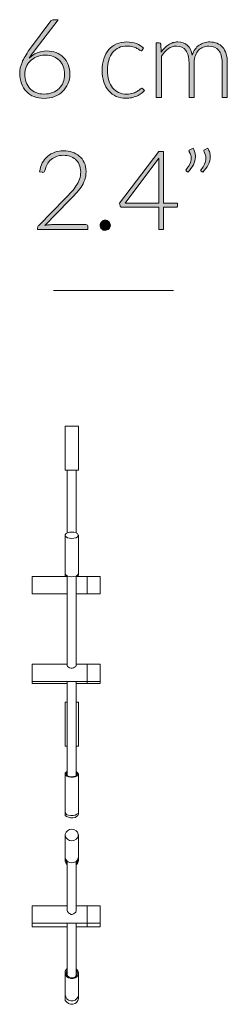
# Model space of a CAD drawing. Header units: inches. Extents: x 16 to 182, y -254 to -14.
# Tile 6 of 13: x 173.62 to 181.58, y -213.16 to -175.38. Entities that reach past the tile are written whole.
import ezdxf

# ---------------------------------------------------------------- set-up
doc = ezdxf.new("R2010")
doc.units = ezdxf.units.IN
doc.header["$MEASUREMENT"] = 0
doc.layers.add('Capa 1', color=7, linetype='Continuous')

# ---------------------------------------------------------------- blocks, each defined once
blk = doc.blocks.new('block 6')
at = {"layer": 'Capa 1'}
h = blk.add_hatch(color=250, dxfattribs=at)
h.dxf.hatch_style = 2
edge = h.paths.add_edge_path()
edge.add_spline(control_points=[(174.658, -176.583), (174.786, -176.583), (174.904, -176.604), (175.012, -176.647), (175.12, -176.689), (175.214, -176.748), (175.292, -176.825), (175.37, -176.902), (175.431, -176.995), (175.476, -177.103), (175.52, -177.213), (175.542, -177.335), (175.542, -177.47), (175.542, -177.605), (175.518, -177.729), (175.469, -177.843), (175.42, -177.957), (175.353, -178.056), (175.266, -178.139), (175.18, -178.222), (175.076, -178.286), (174.955, -178.333), (174.834, -178.379), (174.701, -178.403), (174.556, -178.403), (174.417, -178.403), (174.289, -178.38), (174.174, -178.335), (174.059, -178.29), (173.96, -178.225), (173.878, -178.141), (173.795, -178.056), (173.732, -177.953), (173.687, -177.832), (173.642, -177.71), (173.619, -177.572), (173.619, -177.419), (173.619, -177.302), (173.649, -177.17), (173.708, -177.023), (173.767, -176.876), (173.864, -176.711), (173.999, -176.528), (173.999, -176.528), (174.814, -175.431), (174.814, -175.431), (174.838, -175.398), (174.873, -175.382), (174.921, -175.382), (174.921, -175.382), (175.099, -175.382), (175.099, -175.382), (175.099, -175.382), (174.208, -176.545), (174.208, -176.545), (174.164, -176.603), (174.124, -176.657), (174.088, -176.708), (174.051, -176.758), (174.018, -176.808), (173.988, -176.857), (174.071, -176.772), (174.17, -176.704), (174.284, -176.656), (174.398, -176.607), (174.522, -176.583), (174.658, -176.583)], knot_values=[0, 0, 0, 0, 1, 1, 1, 2, 2, 2, 3, 3, 3, 4, 4, 4, 5, 5, 5, 6, 6, 6, 7, 7, 7, 8, 8, 8, 9, 9, 9, 10, 10, 10, 11, 11, 11, 12, 12, 12, 13, 13, 13, 14, 14, 14, 15, 15, 15, 16, 16, 16, 17, 17, 17, 18, 18, 18, 19, 19, 19, 20, 20, 20, 21, 21, 21, 22, 22, 22, 22], degree=3, periodic=1)
edge = h.paths.add_edge_path()
edge.add_spline(control_points=[(173.815, -177.468), (173.815, -177.579), (173.833, -177.681), (173.867, -177.776), (173.902, -177.87), (173.95, -177.951), (174.014, -178.019), (174.077, -178.088), (174.154, -178.141), (174.246, -178.179), (174.337, -178.217), (174.44, -178.236), (174.554, -178.236), (174.675, -178.236), (174.784, -178.217), (174.881, -178.179), (174.978, -178.141), (175.061, -178.088), (175.129, -178.022), (175.198, -177.955), (175.25, -177.875), (175.286, -177.783), (175.323, -177.691), (175.342, -177.591), (175.342, -177.482), (175.342, -177.368), (175.323, -177.265), (175.287, -177.173), (175.252, -177.081), (175.201, -177.003), (175.136, -176.939), (175.07, -176.875), (174.993, -176.825), (174.902, -176.791), (174.812, -176.756), (174.713, -176.739), (174.603, -176.739), (174.479, -176.739), (174.368, -176.761), (174.27, -176.804), (174.172, -176.847), (174.09, -176.902), (174.022, -176.97), (173.955, -177.039), (173.903, -177.116), (173.868, -177.204), (173.833, -177.291), (173.815, -177.379), (173.815, -177.468)], knot_values=[0, 0, 0, 0, 1, 1, 1, 2, 2, 2, 3, 3, 3, 4, 4, 4, 5, 5, 5, 6, 6, 6, 7, 7, 7, 8, 8, 8, 9, 9, 9, 10, 10, 10, 11, 11, 11, 12, 12, 12, 13, 13, 13, 14, 14, 14, 15, 15, 15, 16, 16, 16, 16], degree=3, periodic=1)
h = blk.add_hatch(color=250, dxfattribs=at)
h.dxf.hatch_style = 2
edge = h.paths.add_edge_path()
edge.add_spline(control_points=[(178.32, -176.549), (178.313, -176.556), (178.306, -176.563), (178.3, -176.567), (178.293, -176.572), (178.284, -176.575), (178.273, -176.575), (178.259, -176.575), (178.24, -176.565), (178.215, -176.546), (178.191, -176.527), (178.158, -176.506), (178.117, -176.484), (178.076, -176.462), (178.025, -176.441), (177.964, -176.422), (177.903, -176.403), (177.829, -176.393), (177.741, -176.393), (177.62, -176.393), (177.513, -176.415), (177.419, -176.457), (177.326, -176.501), (177.247, -176.562), (177.183, -176.642), (177.119, -176.722), (177.07, -176.82), (177.036, -176.934), (177.002, -177.048), (176.986, -177.175), (176.986, -177.318), (176.986, -177.465), (177.003, -177.596), (177.038, -177.71), (177.072, -177.824), (177.121, -177.92), (177.184, -177.998), (177.247, -178.076), (177.324, -178.136), (177.414, -178.177), (177.504, -178.218), (177.604, -178.238), (177.714, -178.238), (177.815, -178.238), (177.9, -178.226), (177.968, -178.202), (178.036, -178.178), (178.093, -178.152), (178.137, -178.124), (178.181, -178.096), (178.217, -178.07), (178.243, -178.046), (178.269, -178.022), (178.29, -178.01), (178.305, -178.01), (178.323, -178.01), (178.337, -178.017), (178.347, -178.031), (178.347, -178.031), (178.402, -178.099), (178.402, -178.099), (178.369, -178.141), (178.329, -178.18), (178.28, -178.217), (178.23, -178.253), (178.175, -178.285), (178.113, -178.312), (178.051, -178.338), (177.984, -178.359), (177.911, -178.374), (177.839, -178.389), (177.763, -178.396), (177.684, -178.396), (177.551, -178.396), (177.429, -178.372), (177.318, -178.323), (177.208, -178.275), (177.113, -178.204), (177.033, -178.112), (176.954, -178.02), (176.892, -177.907), (176.847, -177.773), (176.803, -177.64), (176.781, -177.488), (176.781, -177.318), (176.781, -177.157), (176.802, -177.011), (176.844, -176.879), (176.886, -176.746), (176.948, -176.632), (177.029, -176.537), (177.11, -176.441), (177.209, -176.367), (177.327, -176.314), (177.444, -176.261), (177.579, -176.235), (177.731, -176.235), (177.867, -176.235), (177.989, -176.257), (178.095, -176.3), (178.201, -176.344), (178.294, -176.403), (178.373, -176.478), (178.373, -176.478), (178.32, -176.549), (178.32, -176.549)], knot_values=[0, 0, 0, 0, 1, 1, 1, 2, 2, 2, 3, 3, 3, 4, 4, 4, 5, 5, 5, 6, 6, 6, 7, 7, 7, 8, 8, 8, 9, 9, 9, 10, 10, 10, 11, 11, 11, 12, 12, 12, 13, 13, 13, 14, 14, 14, 15, 15, 15, 16, 16, 16, 17, 17, 17, 18, 18, 18, 19, 19, 19, 20, 20, 20, 21, 21, 21, 22, 22, 22, 23, 23, 23, 24, 24, 24, 25, 25, 25, 26, 26, 26, 27, 27, 27, 28, 28, 28, 29, 29, 29, 30, 30, 30, 31, 31, 31, 32, 32, 32, 33, 33, 33, 34, 34, 34, 35, 35, 35, 35], degree=3, periodic=1)
h = blk.add_hatch(color=250, dxfattribs=at)
h.dxf.hatch_style = 2
edge = h.paths.add_edge_path()
edge.add_spline(control_points=[(178.858, -178.369), (178.858, -178.369), (178.858, -176.269), (178.858, -176.269), (178.858, -176.269), (178.968, -176.269), (178.968, -176.269), (179.004, -176.269), (179.025, -176.286), (179.031, -176.321), (179.031, -176.321), (179.05, -176.625), (179.05, -176.625), (179.091, -176.568), (179.134, -176.515), (179.181, -176.467), (179.227, -176.419), (179.277, -176.378), (179.33, -176.343), (179.382, -176.309), (179.438, -176.282), (179.498, -176.263), (179.558, -176.245), (179.621, -176.235), (179.687, -176.235), (179.841, -176.235), (179.963, -176.28), (180.054, -176.369), (180.146, -176.458), (180.208, -176.583), (180.24, -176.741), (180.266, -176.654), (180.301, -176.579), (180.347, -176.516), (180.392, -176.452), (180.445, -176.4), (180.504, -176.358), (180.563, -176.317), (180.627, -176.286), (180.697, -176.266), (180.766, -176.245), (180.838, -176.235), (180.911, -176.235), (181.014, -176.235), (181.108, -176.252), (181.191, -176.287), (181.274, -176.321), (181.344, -176.372), (181.403, -176.44), (181.461, -176.507), (181.506, -176.59), (181.536, -176.689), (181.567, -176.787), (181.583, -176.9), (181.583, -177.026), (181.583, -177.026), (181.583, -178.369), (181.583, -178.369), (181.583, -178.369), (181.382, -178.369), (181.382, -178.369), (181.382, -178.369), (181.382, -177.026), (181.382, -177.026), (181.382, -176.821), (181.338, -176.664), (181.249, -176.557), (181.161, -176.449), (181.034, -176.395), (180.869, -176.395), (180.796, -176.395), (180.726, -176.409), (180.659, -176.435), (180.593, -176.462), (180.533, -176.502), (180.482, -176.555), (180.431, -176.607), (180.39, -176.673), (180.36, -176.752), (180.329, -176.831), (180.314, -176.922), (180.314, -177.026), (180.314, -177.026), (180.314, -178.369), (180.314, -178.369), (180.314, -178.369), (180.114, -178.369), (180.114, -178.369), (180.114, -178.369), (180.114, -177.026), (180.114, -177.026), (180.114, -176.822), (180.073, -176.666), (179.991, -176.558), (179.91, -176.45), (179.791, -176.395), (179.635, -176.395), (179.52, -176.395), (179.415, -176.43), (179.318, -176.498), (179.221, -176.566), (179.134, -176.661), (179.058, -176.782), (179.058, -176.782), (179.058, -178.369), (179.058, -178.369), (179.058, -178.369), (178.858, -178.369), (178.858, -178.369)], knot_values=[0, 0, 0, 0, 1, 1, 1, 2, 2, 2, 3, 3, 3, 4, 4, 4, 5, 5, 5, 6, 6, 6, 7, 7, 7, 8, 8, 8, 9, 9, 9, 10, 10, 10, 11, 11, 11, 12, 12, 12, 13, 13, 13, 14, 14, 14, 15, 15, 15, 16, 16, 16, 17, 17, 17, 18, 18, 18, 19, 19, 19, 20, 20, 20, 21, 21, 21, 22, 22, 22, 23, 23, 23, 24, 24, 24, 25, 25, 25, 26, 26, 26, 27, 27, 27, 28, 28, 28, 29, 29, 29, 30, 30, 30, 31, 31, 31, 32, 32, 32, 33, 33, 33, 34, 34, 34, 35, 35, 35, 36, 36, 36, 36], degree=3, periodic=1)
h = blk.add_hatch(color=250, dxfattribs=at)
h.dxf.hatch_style = 2
edge = h.paths.add_edge_path()
edge.add_spline(control_points=[(175.306, -180.414), (175.42, -180.414), (175.529, -180.431), (175.633, -180.464), (175.736, -180.497), (175.827, -180.547), (175.906, -180.614), (175.985, -180.68), (176.047, -180.764), (176.094, -180.865), (176.14, -180.965), (176.164, -181.083), (176.164, -181.218), (176.164, -181.331), (176.146, -181.435), (176.112, -181.532), (176.077, -181.628), (176.031, -181.721), (175.971, -181.809), (175.912, -181.898), (175.844, -181.984), (175.766, -182.068), (175.687, -182.152), (175.605, -182.237), (175.52, -182.324), (175.52, -182.324), (174.585, -183.278), (174.585, -183.278), (174.63, -183.267), (174.676, -183.258), (174.725, -183.253), (174.773, -183.247), (174.822, -183.245), (174.872, -183.245), (174.872, -183.245), (176.162, -183.245), (176.162, -183.245), (176.184, -183.245), (176.202, -183.251), (176.215, -183.265), (176.229, -183.278), (176.235, -183.295), (176.235, -183.316), (176.235, -183.316), (176.235, -183.434), (176.235, -183.434), (176.235, -183.434), (174.308, -183.434), (174.308, -183.434), (174.308, -183.434), (174.308, -183.363), (174.308, -183.363), (174.308, -183.347), (174.312, -183.331), (174.32, -183.315), (174.327, -183.299), (174.337, -183.285), (174.348, -183.274), (174.348, -183.274), (175.368, -182.242), (175.368, -182.242), (175.452, -182.156), (175.53, -182.073), (175.602, -181.993), (175.674, -181.913), (175.736, -181.832), (175.789, -181.75), (175.841, -181.668), (175.883, -181.585), (175.913, -181.499), (175.943, -181.413), (175.959, -181.322), (175.959, -181.224), (175.959, -181.115), (175.94, -181.019), (175.904, -180.938), (175.867, -180.858), (175.818, -180.791), (175.757, -180.739), (175.696, -180.687), (175.625, -180.648), (175.546, -180.623), (175.467, -180.598), (175.383, -180.585), (175.296, -180.585), (175.202, -180.585), (175.115, -180.599), (175.035, -180.628), (174.956, -180.657), (174.885, -180.697), (174.824, -180.749), (174.763, -180.8), (174.713, -180.861), (174.672, -180.932), (174.632, -181.003), (174.604, -181.081), (174.589, -181.166), (174.575, -181.215), (174.547, -181.239), (174.504, -181.239), (174.502, -181.239), (174.498, -181.239), (174.494, -181.238), (174.49, -181.238), (174.486, -181.237), (174.483, -181.237), (174.483, -181.237), (174.382, -181.22), (174.382, -181.22), (174.399, -181.092), (174.434, -180.978), (174.487, -180.879), (174.539, -180.779), (174.606, -180.694), (174.686, -180.625), (174.766, -180.556), (174.859, -180.504), (174.965, -180.468), (175.07, -180.432), (175.184, -180.414), (175.306, -180.414)], knot_values=[0, 0, 0, 0, 1, 1, 1, 2, 2, 2, 3, 3, 3, 4, 4, 4, 5, 5, 5, 6, 6, 6, 7, 7, 7, 8, 8, 8, 9, 9, 9, 10, 10, 10, 11, 11, 11, 12, 12, 12, 13, 13, 13, 14, 14, 14, 15, 15, 15, 16, 16, 16, 17, 17, 17, 18, 18, 18, 19, 19, 19, 20, 20, 20, 21, 21, 21, 22, 22, 22, 23, 23, 23, 24, 24, 24, 25, 25, 25, 26, 26, 26, 27, 27, 27, 28, 28, 28, 29, 29, 29, 30, 30, 30, 31, 31, 31, 32, 32, 32, 33, 33, 33, 34, 34, 34, 35, 35, 35, 36, 36, 36, 37, 37, 37, 38, 38, 38, 39, 39, 39, 40, 40, 40, 40], degree=3, periodic=1)
h = blk.add_hatch(color=250, dxfattribs=at)
h.dxf.hatch_style = 2
edge = h.paths.add_edge_path()
edge.add_spline(control_points=[(179.131, -182.417), (179.131, -182.417), (179.678, -182.417), (179.678, -182.417), (179.678, -182.417), (179.678, -182.527), (179.678, -182.527), (179.678, -182.543), (179.673, -182.555), (179.664, -182.564), (179.655, -182.573), (179.64, -182.578), (179.621, -182.578), (179.621, -182.578), (179.131, -182.578), (179.131, -182.578), (179.131, -182.578), (179.131, -183.434), (179.131, -183.434), (179.131, -183.434), (178.95, -183.434), (178.95, -183.434), (178.95, -183.434), (178.95, -182.578), (178.95, -182.578), (178.95, -182.578), (177.542, -182.578), (177.542, -182.578), (177.521, -182.578), (177.504, -182.573), (177.493, -182.564), (177.482, -182.555), (177.474, -182.543), (177.47, -182.527), (177.47, -182.527), (177.451, -182.428), (177.451, -182.428), (177.451, -182.428), (178.952, -180.444), (178.952, -180.444), (178.952, -180.444), (179.131, -180.444), (179.131, -180.444), (179.131, -180.444), (179.131, -182.417), (179.131, -182.417)], knot_values=[0, 0, 0, 0, 1, 1, 1, 2, 2, 2, 3, 3, 3, 4, 4, 4, 5, 5, 5, 6, 6, 6, 7, 7, 7, 8, 8, 8, 9, 9, 9, 10, 10, 10, 11, 11, 11, 12, 12, 12, 13, 13, 13, 14, 14, 14, 15, 15, 15, 15], degree=3, periodic=1)
edge = h.paths.add_edge_path()
edge.add_spline(control_points=[(178.95, -180.853), (178.95, -180.829), (178.95, -180.804), (178.952, -180.777), (178.953, -180.75), (178.956, -180.723), (178.96, -180.695), (178.96, -180.695), (177.67, -182.417), (177.67, -182.417), (177.67, -182.417), (178.95, -182.417), (178.95, -182.417), (178.95, -182.417), (178.95, -180.853), (178.95, -180.853)], knot_values=[0, 0, 0, 0, 1, 1, 1, 2, 2, 2, 3, 3, 3, 4, 4, 4, 5, 5, 5, 5], degree=3, periodic=1)
h = blk.add_hatch(color=250, dxfattribs=at)
h.dxf.hatch_style = 2
edge = h.paths.add_edge_path()
edge.add_spline(control_points=[(180.273, -180.317), (180.304, -180.37), (180.326, -180.423), (180.34, -180.476), (180.354, -180.529), (180.361, -180.582), (180.361, -180.636), (180.361, -180.746), (180.335, -180.851), (180.281, -180.952), (180.228, -181.054), (180.158, -181.146), (180.072, -181.229), (180.072, -181.229), (180.013, -181.191), (180.013, -181.191), (180.003, -181.182), (179.998, -181.172), (179.998, -181.161), (179.998, -181.15), (180.002, -181.14), (180.011, -181.132), (180.064, -181.061), (180.109, -180.991), (180.144, -180.92), (180.179, -180.849), (180.197, -180.775), (180.197, -180.699), (180.197, -180.617), (180.172, -180.534), (180.123, -180.448), (180.116, -180.437), (180.112, -180.426), (180.112, -180.414), (180.112, -180.395), (180.123, -180.38), (180.144, -180.372), (180.144, -180.372), (180.273, -180.317), (180.273, -180.317)], knot_values=[0, 0, 0, 0, 1, 1, 1, 2, 2, 2, 3, 3, 3, 4, 4, 4, 5, 5, 5, 6, 6, 6, 7, 7, 7, 8, 8, 8, 9, 9, 9, 10, 10, 10, 11, 11, 11, 12, 12, 12, 13, 13, 13, 13], degree=3, periodic=1)
edge = h.paths.add_edge_path()
edge.add_spline(control_points=[(180.84, -180.317), (180.871, -180.37), (180.894, -180.423), (180.908, -180.476), (180.922, -180.529), (180.929, -180.582), (180.929, -180.636), (180.929, -180.746), (180.902, -180.851), (180.849, -180.952), (180.796, -181.054), (180.726, -181.146), (180.64, -181.229), (180.64, -181.229), (180.581, -181.191), (180.581, -181.191), (180.571, -181.182), (180.566, -181.172), (180.566, -181.161), (180.566, -181.15), (180.57, -181.14), (180.579, -181.132), (180.632, -181.061), (180.677, -180.991), (180.712, -180.92), (180.747, -180.849), (180.765, -180.775), (180.765, -180.699), (180.765, -180.617), (180.74, -180.534), (180.69, -180.448), (180.684, -180.437), (180.68, -180.426), (180.68, -180.414), (180.68, -180.395), (180.69, -180.38), (180.712, -180.372), (180.712, -180.372), (180.84, -180.317), (180.84, -180.317)], knot_values=[0, 0, 0, 0, 1, 1, 1, 2, 2, 2, 3, 3, 3, 4, 4, 4, 5, 5, 5, 6, 6, 6, 7, 7, 7, 8, 8, 8, 9, 9, 9, 10, 10, 10, 11, 11, 11, 12, 12, 12, 13, 13, 13, 13], degree=3, periodic=1)
h = blk.add_hatch(color=250, dxfattribs=at)
h.dxf.hatch_style = 2
edge = h.paths.add_edge_path()
edge.add_spline(control_points=[(176.706, -183.272), (176.706, -183.245), (176.711, -183.22), (176.721, -183.196), (176.731, -183.172), (176.744, -183.151), (176.762, -183.134), (176.78, -183.116), (176.8, -183.102), (176.823, -183.091), (176.846, -183.081), (176.872, -183.075), (176.9, -183.075), (176.927, -183.075), (176.952, -183.081), (176.976, -183.091), (177, -183.102), (177.021, -183.116), (177.038, -183.134), (177.056, -183.151), (177.07, -183.172), (177.081, -183.196), (177.091, -183.22), (177.097, -183.245), (177.097, -183.272), (177.097, -183.3), (177.091, -183.326), (177.081, -183.349), (177.07, -183.372), (177.056, -183.393), (177.038, -183.41), (177.021, -183.428), (177, -183.441), (176.976, -183.451), (176.952, -183.461), (176.927, -183.466), (176.9, -183.466), (176.845, -183.466), (176.799, -183.448), (176.762, -183.41), (176.724, -183.373), (176.706, -183.327), (176.706, -183.272)], knot_values=[0, 0, 0, 0, 1, 1, 1, 2, 2, 2, 3, 3, 3, 4, 4, 4, 5, 5, 5, 6, 6, 6, 7, 7, 7, 8, 8, 8, 9, 9, 9, 10, 10, 10, 11, 11, 11, 12, 12, 12, 13, 13, 13, 14, 14, 14, 14], degree=3, periodic=1)
at = {"layer": 'Capa 1', "lineweight": 0}
for points, knots in [([(174.658, -176.583), (174.786, -176.583), (174.904, -176.604), (175.012, -176.647), (175.12, -176.689), (175.214, -176.748), (175.292, -176.825), (175.37, -176.902), (175.431, -176.995), (175.476, -177.103), (175.52, -177.213), (175.542, -177.335), (175.542, -177.47), (175.542, -177.605), (175.518, -177.729), (175.469, -177.843), (175.42, -177.957), (175.353, -178.056), (175.266, -178.139), (175.18, -178.222), (175.076, -178.286), (174.955, -178.333), (174.834, -178.379), (174.701, -178.403), (174.556, -178.403), (174.417, -178.403), (174.289, -178.38), (174.174, -178.335), (174.059, -178.29), (173.96, -178.225), (173.878, -178.141), (173.795, -178.056), (173.732, -177.953), (173.687, -177.832), (173.642, -177.71), (173.619, -177.572), (173.619, -177.419), (173.619, -177.302), (173.649, -177.17), (173.708, -177.023), (173.767, -176.876), (173.864, -176.711), (173.999, -176.528), (173.999, -176.528), (174.814, -175.431), (174.814, -175.431), (174.838, -175.398), (174.873, -175.382), (174.921, -175.382), (174.921, -175.382), (175.099, -175.382), (175.099, -175.382), (175.099, -175.382), (174.208, -176.545), (174.208, -176.545), (174.164, -176.603), (174.124, -176.657), (174.088, -176.708), (174.051, -176.758), (174.018, -176.808), (173.988, -176.857), (174.071, -176.772), (174.17, -176.704), (174.284, -176.656), (174.398, -176.607), (174.522, -176.583), (174.658, -176.583)], [0, 0, 0, 0, 1, 1, 1, 2, 2, 2, 3, 3, 3, 4, 4, 4, 5, 5, 5, 6, 6, 6, 7, 7, 7, 8, 8, 8, 9, 9, 9, 10, 10, 10, 11, 11, 11, 12, 12, 12, 13, 13, 13, 14, 14, 14, 15, 15, 15, 16, 16, 16, 17, 17, 17, 18, 18, 18, 19, 19, 19, 20, 20, 20, 21, 21, 21, 22, 22, 22, 22]), ([(178.32, -176.549), (178.313, -176.556), (178.306, -176.563), (178.3, -176.567), (178.293, -176.572), (178.284, -176.575), (178.273, -176.575), (178.259, -176.575), (178.24, -176.565), (178.215, -176.546), (178.191, -176.527), (178.158, -176.506), (178.117, -176.484), (178.076, -176.462), (178.025, -176.441), (177.964, -176.422), (177.903, -176.403), (177.829, -176.393), (177.741, -176.393), (177.62, -176.393), (177.513, -176.415), (177.419, -176.457), (177.326, -176.501), (177.247, -176.562), (177.183, -176.642), (177.119, -176.722), (177.07, -176.82), (177.036, -176.934), (177.002, -177.048), (176.986, -177.175), (176.986, -177.318), (176.986, -177.465), (177.003, -177.596), (177.038, -177.71), (177.072, -177.824), (177.121, -177.92), (177.184, -177.998), (177.247, -178.076), (177.324, -178.136), (177.414, -178.177), (177.504, -178.218), (177.604, -178.238), (177.714, -178.238), (177.815, -178.238), (177.9, -178.226), (177.968, -178.202), (178.036, -178.178), (178.093, -178.152), (178.137, -178.124), (178.181, -178.096), (178.217, -178.07), (178.243, -178.046), (178.269, -178.022), (178.29, -178.01), (178.305, -178.01), (178.323, -178.01), (178.337, -178.017), (178.347, -178.031), (178.347, -178.031), (178.402, -178.099), (178.402, -178.099), (178.369, -178.141), (178.329, -178.18), (178.28, -178.217), (178.23, -178.253), (178.175, -178.285), (178.113, -178.312), (178.051, -178.338), (177.984, -178.359), (177.911, -178.374), (177.839, -178.389), (177.763, -178.396), (177.684, -178.396), (177.551, -178.396), (177.429, -178.372), (177.318, -178.323), (177.208, -178.275), (177.113, -178.204), (177.033, -178.112), (176.954, -178.02), (176.892, -177.907), (176.847, -177.773), (176.803, -177.64), (176.781, -177.488), (176.781, -177.318), (176.781, -177.157), (176.802, -177.011), (176.844, -176.879), (176.886, -176.746), (176.948, -176.632), (177.029, -176.537), (177.11, -176.441), (177.209, -176.367), (177.327, -176.314), (177.444, -176.261), (177.579, -176.235), (177.731, -176.235), (177.867, -176.235), (177.989, -176.257), (178.095, -176.3), (178.201, -176.344), (178.294, -176.403), (178.373, -176.478), (178.373, -176.478), (178.32, -176.549), (178.32, -176.549)], [0, 0, 0, 0, 1, 1, 1, 2, 2, 2, 3, 3, 3, 4, 4, 4, 5, 5, 5, 6, 6, 6, 7, 7, 7, 8, 8, 8, 9, 9, 9, 10, 10, 10, 11, 11, 11, 12, 12, 12, 13, 13, 13, 14, 14, 14, 15, 15, 15, 16, 16, 16, 17, 17, 17, 18, 18, 18, 19, 19, 19, 20, 20, 20, 21, 21, 21, 22, 22, 22, 23, 23, 23, 24, 24, 24, 25, 25, 25, 26, 26, 26, 27, 27, 27, 28, 28, 28, 29, 29, 29, 30, 30, 30, 31, 31, 31, 32, 32, 32, 33, 33, 33, 34, 34, 34, 35, 35, 35, 35]), ([(178.858, -178.369), (178.858, -178.369), (178.858, -176.269), (178.858, -176.269), (178.858, -176.269), (178.968, -176.269), (178.968, -176.269), (179.004, -176.269), (179.025, -176.286), (179.031, -176.321), (179.031, -176.321), (179.05, -176.625), (179.05, -176.625), (179.091, -176.568), (179.134, -176.515), (179.181, -176.467), (179.227, -176.419), (179.277, -176.378), (179.33, -176.343), (179.382, -176.309), (179.438, -176.282), (179.498, -176.263), (179.558, -176.245), (179.621, -176.235), (179.687, -176.235), (179.841, -176.235), (179.963, -176.28), (180.054, -176.369), (180.146, -176.458), (180.208, -176.583), (180.24, -176.741), (180.266, -176.654), (180.301, -176.579), (180.347, -176.516), (180.392, -176.452), (180.445, -176.4), (180.504, -176.358), (180.563, -176.317), (180.627, -176.286), (180.697, -176.266), (180.766, -176.245), (180.838, -176.235), (180.911, -176.235), (181.014, -176.235), (181.108, -176.252), (181.191, -176.287), (181.274, -176.321), (181.344, -176.372), (181.403, -176.44), (181.461, -176.507), (181.506, -176.59), (181.536, -176.689), (181.567, -176.787), (181.583, -176.9), (181.583, -177.026), (181.583, -177.026), (181.583, -178.369), (181.583, -178.369), (181.583, -178.369), (181.382, -178.369), (181.382, -178.369), (181.382, -178.369), (181.382, -177.026), (181.382, -177.026), (181.382, -176.821), (181.338, -176.664), (181.249, -176.557), (181.161, -176.449), (181.034, -176.395), (180.869, -176.395), (180.796, -176.395), (180.726, -176.409), (180.659, -176.435), (180.593, -176.462), (180.533, -176.502), (180.482, -176.555), (180.431, -176.607), (180.39, -176.673), (180.36, -176.752), (180.329, -176.831), (180.314, -176.922), (180.314, -177.026), (180.314, -177.026), (180.314, -178.369), (180.314, -178.369), (180.314, -178.369), (180.114, -178.369), (180.114, -178.369), (180.114, -178.369), (180.114, -177.026), (180.114, -177.026), (180.114, -176.822), (180.073, -176.666), (179.991, -176.558), (179.91, -176.45), (179.791, -176.395), (179.635, -176.395), (179.52, -176.395), (179.415, -176.43), (179.318, -176.498), (179.221, -176.566), (179.134, -176.661), (179.058, -176.782), (179.058, -176.782), (179.058, -178.369), (179.058, -178.369), (179.058, -178.369), (178.858, -178.369), (178.858, -178.369)], [0, 0, 0, 0, 1, 1, 1, 2, 2, 2, 3, 3, 3, 4, 4, 4, 5, 5, 5, 6, 6, 6, 7, 7, 7, 8, 8, 8, 9, 9, 9, 10, 10, 10, 11, 11, 11, 12, 12, 12, 13, 13, 13, 14, 14, 14, 15, 15, 15, 16, 16, 16, 17, 17, 17, 18, 18, 18, 19, 19, 19, 20, 20, 20, 21, 21, 21, 22, 22, 22, 23, 23, 23, 24, 24, 24, 25, 25, 25, 26, 26, 26, 27, 27, 27, 28, 28, 28, 29, 29, 29, 30, 30, 30, 31, 31, 31, 32, 32, 32, 33, 33, 33, 34, 34, 34, 35, 35, 35, 36, 36, 36, 36]), ([(173.815, -177.468), (173.815, -177.579), (173.833, -177.681), (173.867, -177.776), (173.902, -177.87), (173.95, -177.951), (174.014, -178.019), (174.077, -178.088), (174.154, -178.141), (174.246, -178.179), (174.337, -178.217), (174.44, -178.236), (174.554, -178.236), (174.675, -178.236), (174.784, -178.217), (174.881, -178.179), (174.978, -178.141), (175.061, -178.088), (175.129, -178.022), (175.198, -177.955), (175.25, -177.875), (175.286, -177.783), (175.323, -177.691), (175.342, -177.591), (175.342, -177.482), (175.342, -177.368), (175.323, -177.265), (175.287, -177.173), (175.252, -177.081), (175.201, -177.003), (175.136, -176.939), (175.07, -176.875), (174.993, -176.825), (174.902, -176.791), (174.812, -176.756), (174.713, -176.739), (174.603, -176.739), (174.479, -176.739), (174.368, -176.761), (174.27, -176.804), (174.172, -176.847), (174.09, -176.902), (174.022, -176.97), (173.955, -177.039), (173.903, -177.116), (173.868, -177.204), (173.833, -177.291), (173.815, -177.379), (173.815, -177.468)], [0, 0, 0, 0, 1, 1, 1, 2, 2, 2, 3, 3, 3, 4, 4, 4, 5, 5, 5, 6, 6, 6, 7, 7, 7, 8, 8, 8, 9, 9, 9, 10, 10, 10, 11, 11, 11, 12, 12, 12, 13, 13, 13, 14, 14, 14, 15, 15, 15, 16, 16, 16, 16]), ([(175.306, -180.414), (175.42, -180.414), (175.529, -180.431), (175.633, -180.464), (175.736, -180.497), (175.827, -180.547), (175.906, -180.614), (175.985, -180.68), (176.047, -180.764), (176.094, -180.865), (176.14, -180.965), (176.164, -181.083), (176.164, -181.218), (176.164, -181.331), (176.146, -181.435), (176.112, -181.532), (176.077, -181.628), (176.031, -181.721), (175.971, -181.809), (175.912, -181.898), (175.844, -181.984), (175.766, -182.068), (175.687, -182.152), (175.605, -182.237), (175.52, -182.324), (175.52, -182.324), (174.585, -183.278), (174.585, -183.278), (174.63, -183.267), (174.676, -183.258), (174.725, -183.253), (174.773, -183.247), (174.822, -183.245), (174.872, -183.245), (174.872, -183.245), (176.162, -183.245), (176.162, -183.245), (176.184, -183.245), (176.202, -183.251), (176.215, -183.265), (176.229, -183.278), (176.235, -183.295), (176.235, -183.316), (176.235, -183.316), (176.235, -183.434), (176.235, -183.434), (176.235, -183.434), (174.308, -183.434), (174.308, -183.434), (174.308, -183.434), (174.308, -183.363), (174.308, -183.363), (174.308, -183.347), (174.312, -183.331), (174.32, -183.315), (174.327, -183.299), (174.337, -183.285), (174.348, -183.274), (174.348, -183.274), (175.368, -182.242), (175.368, -182.242), (175.452, -182.156), (175.53, -182.073), (175.602, -181.993), (175.674, -181.913), (175.736, -181.832), (175.789, -181.75), (175.841, -181.668), (175.883, -181.585), (175.913, -181.499), (175.943, -181.413), (175.959, -181.322), (175.959, -181.224), (175.959, -181.115), (175.94, -181.019), (175.904, -180.938), (175.867, -180.858), (175.818, -180.791), (175.757, -180.739), (175.696, -180.687), (175.625, -180.648), (175.546, -180.623), (175.467, -180.598), (175.383, -180.585), (175.296, -180.585), (175.202, -180.585), (175.115, -180.599), (175.035, -180.628), (174.956, -180.657), (174.885, -180.697), (174.824, -180.749), (174.763, -180.8), (174.713, -180.861), (174.672, -180.932), (174.632, -181.003), (174.604, -181.081), (174.589, -181.166), (174.575, -181.215), (174.547, -181.239), (174.504, -181.239), (174.502, -181.239), (174.498, -181.239), (174.494, -181.238), (174.49, -181.238), (174.486, -181.237), (174.483, -181.237), (174.483, -181.237), (174.382, -181.22), (174.382, -181.22), (174.399, -181.092), (174.434, -180.978), (174.487, -180.879), (174.539, -180.779), (174.606, -180.694), (174.686, -180.625), (174.766, -180.556), (174.859, -180.504), (174.965, -180.468), (175.07, -180.432), (175.184, -180.414), (175.306, -180.414)], [0, 0, 0, 0, 1, 1, 1, 2, 2, 2, 3, 3, 3, 4, 4, 4, 5, 5, 5, 6, 6, 6, 7, 7, 7, 8, 8, 8, 9, 9, 9, 10, 10, 10, 11, 11, 11, 12, 12, 12, 13, 13, 13, 14, 14, 14, 15, 15, 15, 16, 16, 16, 17, 17, 17, 18, 18, 18, 19, 19, 19, 20, 20, 20, 21, 21, 21, 22, 22, 22, 23, 23, 23, 24, 24, 24, 25, 25, 25, 26, 26, 26, 27, 27, 27, 28, 28, 28, 29, 29, 29, 30, 30, 30, 31, 31, 31, 32, 32, 32, 33, 33, 33, 34, 34, 34, 35, 35, 35, 36, 36, 36, 37, 37, 37, 38, 38, 38, 39, 39, 39, 40, 40, 40, 40]), ([(179.131, -182.417), (179.131, -182.417), (179.678, -182.417), (179.678, -182.417), (179.678, -182.417), (179.678, -182.527), (179.678, -182.527), (179.678, -182.543), (179.673, -182.555), (179.664, -182.564), (179.655, -182.573), (179.64, -182.578), (179.621, -182.578), (179.621, -182.578), (179.131, -182.578), (179.131, -182.578), (179.131, -182.578), (179.131, -183.434), (179.131, -183.434), (179.131, -183.434), (178.95, -183.434), (178.95, -183.434), (178.95, -183.434), (178.95, -182.578), (178.95, -182.578), (178.95, -182.578), (177.542, -182.578), (177.542, -182.578), (177.521, -182.578), (177.504, -182.573), (177.493, -182.564), (177.482, -182.555), (177.474, -182.543), (177.47, -182.527), (177.47, -182.527), (177.451, -182.428), (177.451, -182.428), (177.451, -182.428), (178.952, -180.444), (178.952, -180.444), (178.952, -180.444), (179.131, -180.444), (179.131, -180.444), (179.131, -180.444), (179.131, -182.417), (179.131, -182.417)], [0, 0, 0, 0, 1, 1, 1, 2, 2, 2, 3, 3, 3, 4, 4, 4, 5, 5, 5, 6, 6, 6, 7, 7, 7, 8, 8, 8, 9, 9, 9, 10, 10, 10, 11, 11, 11, 12, 12, 12, 13, 13, 13, 14, 14, 14, 15, 15, 15, 15]), ([(180.273, -180.317), (180.304, -180.37), (180.326, -180.423), (180.34, -180.476), (180.354, -180.529), (180.361, -180.582), (180.361, -180.636), (180.361, -180.746), (180.335, -180.851), (180.281, -180.952), (180.228, -181.054), (180.158, -181.146), (180.072, -181.229), (180.072, -181.229), (180.013, -181.191), (180.013, -181.191), (180.003, -181.182), (179.998, -181.172), (179.998, -181.161), (179.998, -181.15), (180.002, -181.14), (180.011, -181.132), (180.064, -181.061), (180.109, -180.991), (180.144, -180.92), (180.179, -180.849), (180.197, -180.775), (180.197, -180.699), (180.197, -180.617), (180.172, -180.534), (180.123, -180.448), (180.116, -180.437), (180.112, -180.426), (180.112, -180.414), (180.112, -180.395), (180.123, -180.38), (180.144, -180.372), (180.144, -180.372), (180.273, -180.317), (180.273, -180.317)], [0, 0, 0, 0, 1, 1, 1, 2, 2, 2, 3, 3, 3, 4, 4, 4, 5, 5, 5, 6, 6, 6, 7, 7, 7, 8, 8, 8, 9, 9, 9, 10, 10, 10, 11, 11, 11, 12, 12, 12, 13, 13, 13, 13]), ([(180.84, -180.317), (180.871, -180.37), (180.894, -180.423), (180.908, -180.476), (180.922, -180.529), (180.929, -180.582), (180.929, -180.636), (180.929, -180.746), (180.902, -180.851), (180.849, -180.952), (180.796, -181.054), (180.726, -181.146), (180.64, -181.229), (180.64, -181.229), (180.581, -181.191), (180.581, -181.191), (180.571, -181.182), (180.566, -181.172), (180.566, -181.161), (180.566, -181.15), (180.57, -181.14), (180.579, -181.132), (180.632, -181.061), (180.677, -180.991), (180.712, -180.92), (180.747, -180.849), (180.765, -180.775), (180.765, -180.699), (180.765, -180.617), (180.74, -180.534), (180.69, -180.448), (180.684, -180.437), (180.68, -180.426), (180.68, -180.414), (180.68, -180.395), (180.69, -180.38), (180.712, -180.372), (180.712, -180.372), (180.84, -180.317), (180.84, -180.317)], [0, 0, 0, 0, 1, 1, 1, 2, 2, 2, 3, 3, 3, 4, 4, 4, 5, 5, 5, 6, 6, 6, 7, 7, 7, 8, 8, 8, 9, 9, 9, 10, 10, 10, 11, 11, 11, 12, 12, 12, 13, 13, 13, 13]), ([(178.95, -180.853), (178.95, -180.829), (178.95, -180.804), (178.952, -180.777), (178.953, -180.75), (178.956, -180.723), (178.96, -180.695), (178.96, -180.695), (177.67, -182.417), (177.67, -182.417), (177.67, -182.417), (178.95, -182.417), (178.95, -182.417), (178.95, -182.417), (178.95, -180.853), (178.95, -180.853)], [0, 0, 0, 0, 1, 1, 1, 2, 2, 2, 3, 3, 3, 4, 4, 4, 5, 5, 5, 5]), ([(176.706, -183.272), (176.706, -183.245), (176.711, -183.22), (176.721, -183.196), (176.731, -183.172), (176.744, -183.151), (176.762, -183.134), (176.78, -183.116), (176.8, -183.102), (176.823, -183.091), (176.846, -183.081), (176.872, -183.075), (176.9, -183.075), (176.927, -183.075), (176.952, -183.081), (176.976, -183.091), (177, -183.102), (177.021, -183.116), (177.038, -183.134), (177.056, -183.151), (177.07, -183.172), (177.081, -183.196), (177.091, -183.22), (177.097, -183.245), (177.097, -183.272), (177.097, -183.3), (177.091, -183.326), (177.081, -183.349), (177.07, -183.372), (177.056, -183.393), (177.038, -183.41), (177.021, -183.428), (177, -183.441), (176.976, -183.451), (176.952, -183.461), (176.927, -183.466), (176.9, -183.466), (176.845, -183.466), (176.799, -183.448), (176.762, -183.41), (176.724, -183.373), (176.706, -183.327), (176.706, -183.272)], [0, 0, 0, 0, 1, 1, 1, 2, 2, 2, 3, 3, 3, 4, 4, 4, 5, 5, 5, 6, 6, 6, 7, 7, 7, 8, 8, 8, 9, 9, 9, 10, 10, 10, 11, 11, 11, 12, 12, 12, 13, 13, 13, 14, 14, 14, 14])]:
    blk.add_open_spline(points, degree=3, knots=knots, dxfattribs=at)

msp = doc.modelspace()

# ---------------------------------------------------------------- linework, layer by layer
at = {"layer": 'Capa 1', "color": 250, "lineweight": 15}
msp.add_lwpolyline([(174.922, -185.778), (179.525, -185.778)], dxfattribs=at)
at = {"layer": 'Capa 1', "color": 250, "lineweight": 9}
for points in [[(175.622, -190.976), (175.532, -190.976), (175.458, -190.976), (175.398, -190.976), (175.368, -190.976)], [(175.368, -190.976), (175.368, -192.664)], [(175.877, -190.976), (175.861, -190.976), (175.831, -190.976), (175.787, -190.976), (175.696, -190.976), (175.622, -190.976)], [(175.877, -192.664), (175.877, -190.976)], [(175.622, -192.664), (175.532, -192.664), (175.458, -192.664), (175.398, -192.664), (175.368, -192.664)], [(175.443, -192.664), (175.443, -195.069)], [(175.877, -192.664), (175.861, -192.664), (175.831, -192.664), (175.787, -192.664), (175.696, -192.664), (175.622, -192.664)], [(175.787, -195.069), (175.787, -192.664)], [(175.622, -195.293), (175.532, -195.278), (175.458, -195.264), (175.398, -195.218), (175.368, -195.189), (175.368, -195.144), (175.398, -195.1), (175.458, -195.069), (175.532, -195.039), (175.622, -195.039), (175.696, -195.039), (175.787, -195.069), (175.831, -195.1), (175.861, -195.144), (175.861, -195.189), (175.831, -195.218), (175.787, -195.264), (175.696, -195.278), (175.622, -195.293)], [(175.368, -195.159), (175.368, -196.622)], [(175.877, -196.622), (175.877, -195.159)], [(174.099, -197.07), (174.099, -196.981), (174.099, -196.892), (174.099, -196.817), (174.099, -196.758), (174.099, -196.743)], [(175.443, -196.743), (174.099, -196.743)], [(175.622, -196.758), (175.532, -196.743), (175.458, -196.727), (175.398, -196.698), (175.368, -196.653), (175.368, -196.622)], [(175.368, -196.622), (175.368, -196.698)], [(175.368, -196.668), (175.368, -196.682), (175.368, -196.727), (175.368, -196.743)], [(175.398, -196.698), (175.398, -196.698), (175.414, -196.743)], [(175.443, -196.727), (175.443, -200.149)], [(175.877, -196.622), (175.861, -196.653), (175.831, -196.698), (175.787, -196.727), (175.696, -196.743), (175.622, -196.758)], [(175.787, -200.149), (175.787, -196.727)], [(176.205, -196.743), (175.787, -196.743)], [(175.817, -196.743), (175.831, -196.698)], [(175.861, -196.743), (175.861, -196.727), (175.861, -196.682), (175.861, -196.668)], [(175.877, -196.698), (175.877, -196.622)], [(176.205, -197.07), (176.205, -196.981), (176.205, -196.892), (176.205, -196.817), (176.205, -196.758), (176.205, -196.743)], [(176.205, -197.161), (176.205, -197.056), (176.205, -196.952), (176.205, -196.863), (176.205, -196.802), (176.205, -196.758), (176.205, -196.743)], [(176.712, -196.743), (176.205, -196.743)], [(176.712, -197.161), (176.712, -197.056), (176.712, -196.952), (176.712, -196.863), (176.712, -196.802), (176.712, -196.758), (176.712, -196.743)], [(174.099, -197.415), (174.099, -197.415), (174.099, -197.384), (174.099, -197.339), (174.099, -197.265), (174.099, -197.175), (174.099, -197.07)], [(176.205, -197.415), (176.205, -197.415), (176.205, -197.384), (176.205, -197.339), (176.205, -197.265), (176.205, -197.175), (176.205, -197.07)], [(176.205, -197.415), (176.205, -197.415), (176.205, -197.384), (176.205, -197.325), (176.205, -197.251), (176.205, -197.161)], [(176.712, -197.415), (176.712, -197.415), (176.712, -197.384), (176.712, -197.325), (176.712, -197.251), (176.712, -197.161)], [(174.099, -197.415), (175.443, -197.415)], [(175.787, -197.415), (176.205, -197.415)], [(176.205, -197.415), (176.712, -197.415)], [(174.099, -200.612), (174.099, -200.522), (174.099, -200.417), (174.099, -200.314), (174.099, -200.223), (174.099, -200.163), (174.099, -200.119), (174.099, -200.103)], [(175.443, -200.103), (174.099, -200.103)], [(175.443, -200.149), (175.443, -200.163), (175.458, -200.193), (175.487, -200.223), (175.532, -200.253), (175.592, -200.267), (175.636, -200.267), (175.682, -200.253), (175.726, -200.223), (175.772, -200.193), (175.787, -200.163), (175.787, -200.149)], [(176.205, -200.103), (175.787, -200.103)], [(176.205, -200.612), (176.205, -200.522), (176.205, -200.417), (176.205, -200.314), (176.205, -200.223), (176.205, -200.163), (176.205, -200.119), (176.205, -200.103)], [(176.205, -200.671), (176.205, -200.596), (176.205, -200.492), (176.205, -200.387), (176.205, -200.298), (176.205, -200.208), (176.205, -200.149), (176.205, -200.119), (176.205, -200.103)], [(176.712, -200.103), (176.205, -200.103)], [(176.712, -200.671), (176.712, -200.596), (176.712, -200.492), (176.712, -200.387), (176.712, -200.298), (176.712, -200.208), (176.712, -200.149), (176.712, -200.119), (176.712, -200.103)], [(174.099, -200.776), (174.099, -200.776), (174.099, -200.746), (174.099, -200.685), (174.099, -200.612)], [(174.099, -200.85), (174.099, -200.836), (174.099, -200.806), (174.099, -200.776)], [(174.099, -200.776), (175.608, -200.776)], [(174.099, -200.85), (175.443, -200.85)], [(175.443, -200.776), (175.443, -204.391)], [(175.608, -200.776), (176.205, -200.776)], [(175.787, -204.391), (175.787, -200.776)], [(175.787, -200.85), (176.205, -200.85)], [(176.205, -200.776), (176.205, -200.776), (176.205, -200.746), (176.205, -200.685), (176.205, -200.612)], [(176.205, -200.776), (176.205, -200.776), (176.205, -200.731), (176.205, -200.671)], [(176.205, -200.85), (176.205, -200.836), (176.205, -200.806), (176.205, -200.776)], [(176.205, -200.85), (176.205, -200.85), (176.205, -200.836), (176.205, -200.791), (176.205, -200.776)], [(176.205, -200.776), (176.712, -200.776)], [(176.205, -200.85), (176.712, -200.85)], [(176.712, -200.776), (176.712, -200.776), (176.712, -200.731), (176.712, -200.671)], [(176.712, -200.85), (176.712, -200.85), (176.712, -200.836), (176.712, -200.791), (176.712, -200.776)], [(175.368, -201.567), (175.368, -201.567), (175.384, -201.567), (175.427, -201.567), (175.443, -201.567)], [(175.368, -201.567), (175.368, -203.255)], [(175.787, -201.567), (175.817, -201.567), (175.861, -201.567), (175.877, -201.567)], [(175.877, -203.255), (175.877, -201.567)], [(175.368, -203.255), (175.368, -203.255), (175.384, -203.255), (175.427, -203.255), (175.443, -203.255)], [(175.787, -203.255), (175.817, -203.255), (175.861, -203.255), (175.877, -203.255)], [(175.443, -204.226), (175.414, -204.241), (175.368, -204.287), (175.368, -204.332), (175.384, -204.376), (175.427, -204.405), (175.487, -204.435), (175.578, -204.45), (175.667, -204.45), (175.742, -204.435), (175.817, -204.405), (175.861, -204.376), (175.877, -204.332), (175.847, -204.287), (175.802, -204.241)], [(175.368, -204.332), (175.368, -205.795)], [(175.443, -204.271), (175.427, -204.287), (175.398, -204.316), (175.414, -204.36), (175.458, -204.391), (175.517, -204.42), (175.608, -204.435), (175.682, -204.42), (175.757, -204.405), (175.802, -204.376), (175.831, -204.332), (175.817, -204.301), (175.787, -204.271)], [(175.802, -204.241), (175.787, -204.226)], [(175.877, -205.795), (175.877, -204.332)], [(175.368, -205.795), (175.368, -205.795), (175.384, -205.84), (175.427, -205.884), (175.487, -205.9), (175.578, -205.914), (175.667, -205.914), (175.742, -205.9), (175.817, -205.87), (175.861, -205.84), (175.877, -205.795)], [(175.368, -205.795), (175.368, -205.87)], [(175.802, -205.959), (175.742, -205.988), (175.652, -206.004), (175.563, -206.004), (175.487, -205.974), (175.414, -205.959), (175.368, -205.914), (175.368, -205.87), (175.368, -205.84)], [(175.861, -205.84), (175.877, -205.87), (175.847, -205.914), (175.802, -205.959)], [(175.877, -205.87), (175.877, -205.795)], [(175.622, -206.886), (175.532, -206.87), (175.458, -206.825), (175.398, -206.766), (175.368, -206.706), (175.368, -206.632), (175.398, -206.557), (175.458, -206.497), (175.532, -206.452), (175.622, -206.436), (175.696, -206.452), (175.787, -206.497), (175.831, -206.557), (175.861, -206.632), (175.861, -206.706), (175.831, -206.766), (175.787, -206.825), (175.696, -206.87), (175.622, -206.886)], [(175.368, -206.661), (175.368, -207.513)], [(175.877, -207.513), (175.877, -206.661)], [(175.622, -207.737), (175.532, -207.722), (175.458, -207.678), (175.398, -207.618), (175.368, -207.542), (175.368, -207.513)], [(175.368, -207.513), (175.368, -207.648)], [(175.368, -207.571), (175.368, -207.602), (175.368, -207.678), (175.398, -207.753), (175.443, -207.812)], [(175.398, -207.632), (175.398, -207.648), (175.414, -207.722), (175.443, -207.753)], [(175.443, -207.678), (175.443, -209.544)], [(175.877, -207.513), (175.861, -207.542), (175.831, -207.618), (175.787, -207.678), (175.696, -207.722), (175.622, -207.737)], [(175.787, -207.812), (175.831, -207.753), (175.861, -207.678), (175.861, -207.602), (175.861, -207.571)], [(175.787, -207.753), (175.817, -207.722), (175.831, -207.648), (175.831, -207.632)], [(175.787, -209.544), (175.787, -207.678)], [(175.877, -207.648), (175.877, -207.513)], [(174.099, -210.008), (174.099, -209.947), (174.099, -209.858), (174.099, -209.768), (174.099, -209.664), (174.099, -209.56), (174.099, -209.484), (174.099, -209.426), (174.099, -209.379)], [(175.443, -209.379), (174.099, -209.379)], [(175.443, -209.544), (175.443, -209.56), (175.458, -209.604), (175.487, -209.649), (175.532, -209.679), (175.592, -209.71), (175.636, -209.71), (175.682, -209.694), (175.726, -209.664), (175.772, -209.62), (175.787, -209.56), (175.787, -209.544)], [(176.205, -209.379), (175.787, -209.379)], [(176.205, -210.008), (176.205, -209.947), (176.205, -209.858), (176.205, -209.768), (176.205, -209.664), (176.205, -209.56), (176.205, -209.484), (176.205, -209.426), (176.205, -209.379)], [(176.205, -210.052), (176.205, -210.038), (176.205, -209.993), (176.205, -209.933), (176.205, -209.842), (176.205, -209.738), (176.205, -209.634), (176.205, -209.544), (176.205, -209.47), (176.205, -209.41), (176.205, -209.379)], [(176.712, -209.379), (176.205, -209.379)], [(176.712, -210.052), (176.712, -210.038), (176.712, -209.993), (176.712, -209.933), (176.712, -209.842), (176.712, -209.738), (176.712, -209.634), (176.712, -209.544), (176.712, -209.47), (176.712, -209.41), (176.712, -209.379)], [(174.099, -210.052), (174.099, -210.038), (174.099, -210.008)], [(176.205, -210.052), (176.205, -210.038), (176.205, -210.008)], [(174.099, -210.187), (174.099, -210.172), (174.099, -210.142), (174.099, -210.083), (174.099, -210.052)], [(174.099, -210.052), (176.205, -210.052)], [(174.099, -210.187), (175.443, -210.187)], [(175.443, -210.052), (175.443, -212.068)], [(175.787, -212.068), (175.787, -210.052)], [(175.787, -210.187), (176.205, -210.187)], [(176.205, -210.187), (176.205, -210.172), (176.205, -210.142), (176.205, -210.083), (176.205, -210.052)], [(176.205, -210.187), (176.205, -210.172), (176.205, -210.127), (176.205, -210.067), (176.205, -210.052)], [(176.205, -210.052), (176.712, -210.052)], [(176.205, -210.187), (176.712, -210.187)], [(176.712, -210.187), (176.712, -210.172), (176.712, -210.127), (176.712, -210.067), (176.712, -210.052)], [(175.443, -211.785), (175.414, -211.814), (175.368, -211.89), (175.368, -211.964), (175.384, -212.039), (175.427, -212.1), (175.487, -212.144), (175.578, -212.173), (175.667, -212.173), (175.742, -212.144), (175.817, -212.1), (175.861, -212.025), (175.877, -211.95), (175.847, -211.874), (175.802, -211.814)], [(175.443, -211.845), (175.427, -211.874), (175.398, -211.95), (175.414, -212.009), (175.458, -212.068), (175.517, -212.113), (175.608, -212.144), (175.682, -212.129), (175.757, -212.1), (175.802, -212.039), (175.831, -211.964), (175.817, -211.89), (175.787, -211.845)], [(175.802, -211.814), (175.787, -211.785)], [(175.368, -211.95), (175.368, -212.8)], [(175.877, -212.8), (175.877, -211.95)], [(175.368, -212.8), (175.368, -212.8), (175.384, -212.876), (175.427, -212.951), (175.487, -212.995), (175.578, -213.025), (175.667, -213.025), (175.742, -212.995), (175.817, -212.936), (175.861, -212.876), (175.877, -212.8)], [(175.368, -212.8), (175.368, -212.936)], [(175.802, -213.085), (175.742, -213.13), (175.652, -213.159), (175.563, -213.159), (175.487, -213.13), (175.414, -213.07), (175.368, -213.011), (175.368, -212.936), (175.368, -212.876)], [(175.861, -212.876), (175.877, -212.936), (175.847, -213.011), (175.802, -213.085)], [(175.877, -212.936), (175.877, -212.8)]]:
    msp.add_lwpolyline(points, dxfattribs=at)

# ---------------------------------------------------------------- block references
at = {"layer": 'Capa 1'}
msp.add_blockref('block 6', (0, 0), dxfattribs=at)

doc.saveas('drawing.dxf')
